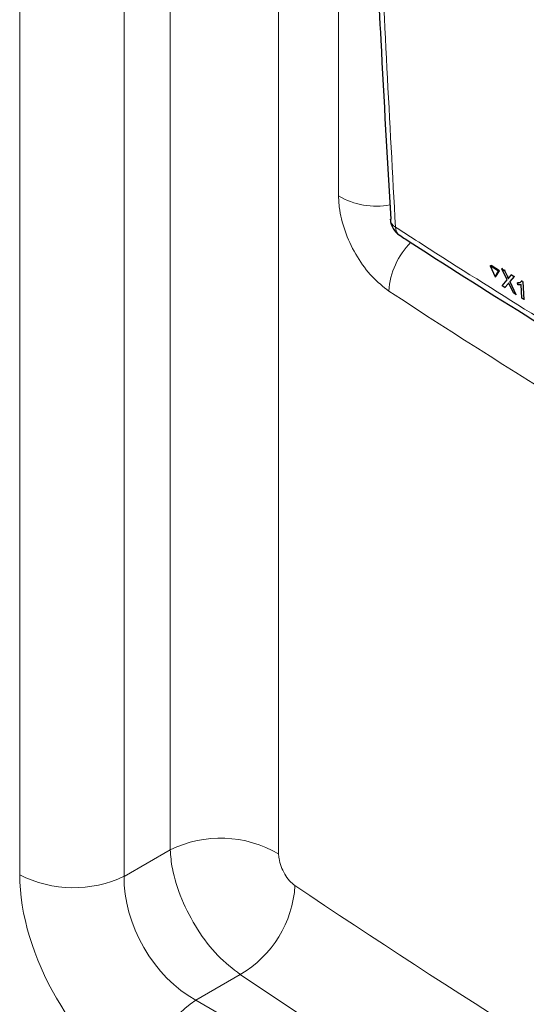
# Paper-space layout 'Blatt2' of a CAD drawing. Header units: millimetres. Extents: x 5 to 418, y 2 to 292.
# Tile 14 of 104: x 112.5 to 120.84, y 150.51 to 166.72. Entities that reach past the tile are written whole.
import ezdxf

# ---------------------------------------------------------------- set-up
doc = ezdxf.new("R2010")
doc.units = ezdxf.units.MM

psp = doc.layouts.new('Blatt2')

# ---------------------------------------------------------------- linework, layer by layer
at = {"color": 7, "linetype": 'Continuous', "lineweight": 18}
for p, q in [((114.977, 153.049), (114.977, 193.691)), ((112.5, 152.638), (112.5, 193.368)), ((114.221, 193.342), (114.221, 152.612)), ((116.762, 192.677), (116.762, 152.983)), ((117.748, 163.814), (117.748, 181.513)), ((120.528, 162.488), (120.54, 162.496)), ((120.538, 162.37), (120.55, 162.377)), ((114.221, 152.612), (114.977, 153.049)), ((116.131, 150.997), (115.398, 150.574)), ((115.398, 150.574), (132.991, 140.418))]:
    psp.add_line(p, q, dxfattribs=at)
at = {"color": 7, "linetype": 'Continuous', "lineweight": 25}
for p, q in [((118.601, 163.432), (118.601, 163.428)), ((120.247, 162.662), (120.259, 162.67)), ((120.384, 162.576), (120.247, 162.662)), ((120.247, 162.662), (120.324, 162.481)), ((120.396, 162.584), (120.259, 162.67)), ((120.438, 162.615), (120.45, 162.623)), ((120.525, 162.432), (120.438, 162.615)), ((120.438, 162.615), (120.48, 162.589)), ((120.324, 162.481), (120.384, 162.576)), ((120.324, 162.481), (120.336, 162.489)), ((120.336, 162.489), (120.396, 162.584)), ((120.384, 162.576), (120.396, 162.584)), ((120.48, 162.589), (120.492, 162.596)), ((120.48, 162.589), (120.528, 162.488)), ((120.557, 162.47), (120.596, 162.516)), ((120.639, 162.489), (120.567, 162.405)), ((120.596, 162.516), (120.608, 162.523)), ((120.596, 162.516), (120.639, 162.489)), ((120.639, 162.489), (120.65, 162.496)), ((120.442, 162.334), (120.525, 162.432)), ((120.485, 162.308), (120.442, 162.334)), ((120.538, 162.37), (120.485, 162.308)), ((120.485, 162.308), (120.497, 162.315)), ((120.626, 162.219), (120.56, 162.359)), ((120.567, 162.405), (120.579, 162.412)), ((120.567, 162.405), (120.669, 162.192)), ((120.696, 162.384), (120.707, 162.391)), ((120.698, 162.35), (120.696, 162.384)), ((120.708, 162.391), (120.742, 162.397)), ((120.766, 162.131), (120.753, 162.356)), ((120.76, 162.413), (120.772, 162.42)), ((120.76, 162.413), (120.781, 162.4)), ((120.781, 162.4), (120.792, 162.407)), ((120.781, 162.4), (120.798, 162.111)), ((120.669, 162.192), (120.626, 162.219)), ((120.669, 162.192), (120.68, 162.199)), ((120.798, 162.111), (120.766, 162.131)), ((120.798, 162.111), (120.81, 162.118))]:
    psp.add_line(p, q, dxfattribs=at)
at = {"color": 7, "linetype": 'Continuous', "lineweight": 18}
for centre, radius, start, end in [((118.373, 164.893), 1.247, 239.9481, 280.2795), ((118.767, 163.447), 0.167, 186.5592, 240.6653), ((118.85, 163.3), 0.165, 179.6975, 234.3198), ((119.813, 162.171), 1.239, 134.7641, 176.4393), ((115.807, 151.333), 1.907, 59.9359, 115.804), ((113.387, 154.359), 1.935, 242.7384, 295.5295), ((115.213, 152.571), 1.822, 300.2631, 356.5428), ((116.493, 148.979), 1.935, 124.4666, 177.2658)]:
    psp.add_arc(centre, radius, start, end, dxfattribs=at)
at = {"color": 7, "linetype": 'Continuous', "lineweight": 25}
psp.add_arc((118.934, 163.447), 0.333, 183.291, 237.1402, dxfattribs=at)
at = {"color": 7, "linetype": 'Continuous', "lineweight": 18}
for centre, major_axis, ratio, start_param, end_param in [((243.256, 233.181), (166.597, 7.942), 0.606525, 3.838324, 3.957849), ((114.566, 151.453), (-1.458, 2.526), 0.578965, 0.786849, 2.354907), ((115.449, 151.963), (-0.833, 1.443), 0.626599, 0.786854, 2.354911), ((243.256, 222.456), (166.595, 8.047), 0.60688, 3.82384, 3.966971), ((243.302, 221.464), (167.846, 8.044), 0.606667, 3.824081, 3.971771)]:
    psp.add_ellipse(centre, major_axis=major_axis, ratio=ratio, start_param=start_param, end_param=end_param, dxfattribs=at)
at = {"color": 7, "linetype": 'Continuous', "lineweight": 25}
for points, knots in [([(117.949, 179.85), (117.956, 179.511), (117.991, 177.771), (118.088, 174.654), (118.245, 170.502), (118.417, 166.76), (118.551, 164.413), (118.607, 163.432)], [0, 0, 0, 0, 0.0612246, 0.3135931, 0.5660969, 0.8186987, 1, 1, 1, 1]), ([(118.755, 163.168), (118.786, 163.147), (119.462, 162.704), (120.818, 161.853), (122.826, 160.62), (124.872, 159.409), (126.951, 158.219), (129.067, 157.051), (130.879, 156.078), (131.999, 155.502), (132.389, 155.301)], [0, 0, 0, 0, 0.007316, 0.159791, 0.31208, 0.464128, 0.615833, 0.767297, 0.919011, 1, 1, 1, 1]), ([(120.528, 162.488), (120.531, 162.482), (120.535, 162.472), (120.54, 162.46), (120.542, 162.455), (120.542, 162.453)], [0, 0, 0, 0, 0.561277, 0.781763, 1, 1, 1, 1]), ([(120.542, 162.453), (120.545, 162.456), (120.55, 162.462), (120.555, 162.467), (120.557, 162.47)], [0, 0, 0, 0, 0.56, 1, 1, 1, 1]), ([(120.552, 162.468), (120.552, 162.468), (120.553, 162.467), (120.553, 162.466), (120.553, 162.465)], [0, 0, 0, 0, 0.216001, 1, 1, 1, 1]), ([(120.548, 162.382), (120.546, 162.38), (120.543, 162.376), (120.539, 162.372), (120.538, 162.37)], [0, 0, 0, 0, 0.560002, 1, 1, 1, 1]), ([(120.56, 162.359), (120.557, 162.363), (120.554, 162.371), (120.55, 162.379), (120.548, 162.382)], [0, 0, 0, 0, 0.56, 1, 1, 1, 1]), ([(120.696, 162.384), (120.711, 162.384), (120.737, 162.385), (120.753, 162.404), (120.76, 162.413)], [0, 0, 0, 0, 0.5604274, 1, 1, 1, 1]), ([(120.753, 162.356), (120.743, 162.353), (120.727, 162.347), (120.707, 162.349), (120.698, 162.35)], [0, 0, 0, 0, 0.559686, 1, 1, 1, 1])]:
    psp.add_open_spline(points, degree=3, knots=knots, dxfattribs=at)
at = {"color": 7, "linetype": 'Continuous', "lineweight": 18}
for points, knots in [([(118.029, 179.72), (118.033, 179.541), (118.054, 178.647), (118.153, 174.902), (118.345, 169.591), (118.591, 165.046), (118.686, 163.301)], [0, 0, 0, 0, 0.032288, 0.161438, 0.678067, 1, 1, 1, 1]), ([(118.576, 162.248), (118.483, 162.321), (118.296, 162.466), (118.048, 162.805), (117.861, 163.188), (117.762, 163.54), (117.752, 163.736), (117.748, 163.814)], [0, 0, 0, 0, 0.215179, 0.430126, 0.644958, 0.859834, 1, 1, 1, 1]), ([(118.686, 163.301), (118.833, 163.206), (119.572, 162.73), (120.92, 161.88), (122.747, 160.762), (124.607, 159.659), (126.498, 158.572), (128.414, 157.504), (130.351, 156.456), (131.661, 155.774), (132.316, 155.432)], [0, 0, 0, 0, 0.034565, 0.172831, 0.311096, 0.449399, 0.587812, 0.726262, 0.863113, 1, 1, 1, 1]), ([(116.131, 150.997), (116.006, 151.093), (115.756, 151.285), (115.416, 151.731), (115.153, 152.233), (115.008, 152.693), (114.986, 152.948), (114.977, 153.049)], [0, 0, 0, 0, 0.21499, 0.429856, 0.644894, 0.860206, 1, 1, 1, 1]), ([(116.762, 152.983), (116.763, 152.957), (116.767, 152.892), (116.799, 152.775), (116.859, 152.647), (116.94, 152.534), (117.001, 152.485), (117.031, 152.461)], [0, 0, 0, 0, 0.1403394, 0.3563153, 0.5715076, 0.7859165, 1, 1, 1, 1])]:
    psp.add_open_spline(points, degree=3, knots=knots, dxfattribs=at)

doc.saveas('drawing.dxf')
